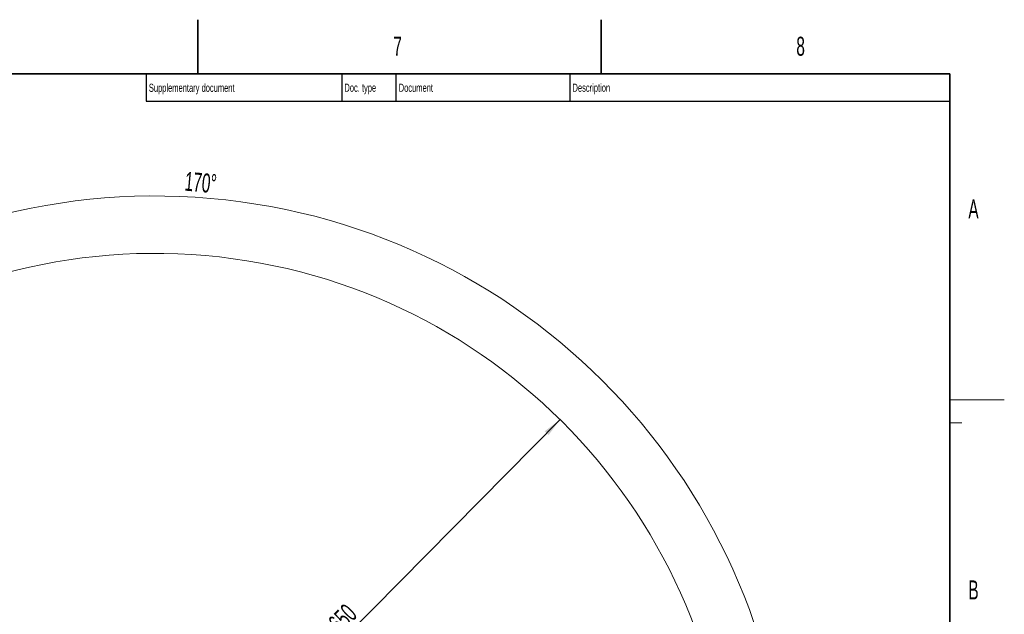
# Model space of a CAD drawing. Header units: millimetres. Extents: x 0 to 14900, y 0 to 10500.
# Tile 54 of 54: x 10368 to 14900, y 7762 to 10500. Entities that reach past the tile are written whole.
import ezdxf

# ---------------------------------------------------------------- set-up
doc = ezdxf.new("R2010")
doc.units = ezdxf.units.MM
doc.header["$LTSCALE"] = 25
doc.styles.add('SLDTEXTSTYLE0', font='TXT', dxfattribs={"width": 0.605})
doc.dimstyles.new('SLDDIMSTYLE2', dxfattribs={"dimtxt": 87.5, "dimasz": 87.5, "dimexe": 0, "dimexo": 0.0625, "dimgap": 21.875, "dimtad": 1, "dimdec": 1, "dimrnd": 1e-09, "dimzin": 12, "dimdsep": 46, "dimtxsty": 'SLDTEXTSTYLE0', "dimsah": 1, "dimcen": 0, "dimadec": 0, "dimazin": 3, "dimtfac": 1, "dimtofl": 0, "dimtmove": 0, "dimatfit": 3, "dimfxl": 1, "dimfrac": 2, "dimtolj": 1, "dimtzin": 12, "dimarcsym": 0})
doc.dimstyles.new('SLDDIMSTYLE3', dxfattribs={"dimtxt": 87.5, "dimasz": 87.5, "dimexe": 0, "dimexo": 0.0625, "dimgap": 21.875, "dimtad": 1, "dimdec": 4, "dimlfac": 25, "dimzin": 12, "dimdsep": 46, "dimtxsty": 'SLDTEXTSTYLE0', "dimsah": 1, "dimcen": 0.09, "dimadec": 1, "dimazin": 3, "dimtfac": 1, "dimtofl": 0, "dimtmove": 0, "dimatfit": 3, "dimfxl": 1, "dimfrac": 2, "dimtolj": 1, "dimtzin": 12, "dimarcsym": 0})

# ---------------------------------------------------------------- blocks, each defined once
blk = doc.blocks.new('_D_7')
at = {"color": 7, "linetype": 'Continuous', "lineweight": 0}
blk.add_line((12855, 8658.6), (10992.2, 6773.9), dxfattribs=at)
at = {"color": 7, "linetype": 'Continuous', "lineweight": 18}
blk.add_solid([(12855, 8658.6), (12784.6, 8605.2), (12802.4, 8587.6)], dxfattribs=at)
at = {"color": 7, "linetype": 'Continuous', "lineweight": 18, "insert": (11717.8, 7668.4), "char_height": 87.5, "attachment_point": 1, "rotation": 45.3346, "style": 'SLDTEXTSTYLE0'}
blk.add_mtext('R2650', dxfattribs=at)
blk = doc.blocks.new('_D_9')
at = {"color": 7, "linetype": 'Continuous', "lineweight": 0}
for p, q in [((8333.2, 7242.8), (8085.1, 7286.5)), ((12311, 6773.9), (13944.1, 6773.9))]:
    blk.add_line(p, q, dxfattribs=at)
at = {"color": 7, "linetype": 'Continuous', "lineweight": 18}
blk.add_arc((10992.2, 6773.9), 2914.4, 0, 170, dxfattribs=at)
for points in [[(8122.1, 7280), (8150.8, 7363.6), (8126.3, 7368.3)], [(13906.6, 6773.9), (13917.8, 6861.6), (13892.8, 6861.2)]]:
    blk.add_solid(points, dxfattribs=at)
at = {"color": 7, "linetype": 'Continuous', "lineweight": 18, "insert": (11132.2, 9800.4), "char_height": 87.5, "attachment_point": 1, "rotation": 355, "style": 'SLDTEXTSTYLE0'}
blk.add_mtext('170°', dxfattribs=at)

msp = doc.modelspace()

# ---------------------------------------------------------------- linework, layer by layer
at = {"color": 7, "linetype": 'Continuous', "lineweight": 35}
for p, q in [((11187.5, 10250), (11187.5, 10500)), ((13043.75, 10500), (13043.75, 10250)), ((14650, 10250), (500, 10250)), ((14650, 10250), (14650, 250))]:
    msp.add_line(p, q, dxfattribs=at)
at = {"color": 7, "linetype": 'Continuous', "lineweight": 25}
for p, q in [((10950, 10250), (10950, 10125)), ((11850, 10250), (11850, 10125)), ((12100, 10250), (12100, 10125)), ((12900, 10250), (12900, 10125)), ((10950, 10125), (14650, 10125))]:
    msp.add_line(p, q, dxfattribs=at)
at = {"color": 7, "linetype": 'Continuous', "lineweight": 18}
for p, q in [((14650, 8750), (14900, 8750)), ((14650, 8643.75), (14705, 8643.75))]:
    msp.add_line(p, q, dxfattribs=at)
msp.add_arc((10992.1794306, 6773.902588), 2650, 190, 170, dxfattribs=at)

# ---------------------------------------------------------------- texts
at = {"color": 7, "linetype": 'Continuous', "lineweight": 0, "attachment_point": 1, "style": 'SLDTEXTSTYLE0'}
for s, insert, char_height in [('7', (12087.919764, 10421.7989346), 87.5), ('8', (13942.8292708, 10421.39854), 87.5), ('Supplementary document', (10962.5212639, 10205.1801908), 37.5), ('Doc. type', (11862.4836823, 10205.5756301), 37.5), ('Document', (12112.5498535, 10205.3904614), 37.5), ('Description', (12912.4479131, 10205.5408121), 37.5), ('A', (14734.5513827, 9672.2830355), 87.5), ('B', (14734.583144, 7918.1448394), 87.5)]:
    msp.add_mtext(s, dxfattribs=dict(at, insert=insert, char_height=char_height))

# ---------------------------------------------------------------- dimensions: what is measured, and where the dimension line sits
at = {"color": 7, "linetype": 'Continuous', "lineweight": 18}
dim = msp.add_angular_dim_2l(base=(11246.1849076, 9677.198475), line1=((12260.9783047, 6773.902588), (9723.3805564, 6773.902588)), line2=((10086.1562978, 6933.6589114), (8382.4388851, 7234.0702588)), dimstyle='SLDDIMSTYLE3', dxfattribs=at)
dim.commit()
dim.dimension.update_dxf_attribs({"geometry": '_D_9', "text_midpoint": (11246.1849076, 9677.198475), "dimtype": 162})
dim = msp.add_radius_dim(center=(10992.1794306, 6773.902588), mpoint=(12855.0361043, 8658.6479323), dimstyle='SLDDIMSTYLE2', dxfattribs=at)
dim.commit()
dim.dimension.update_dxf_attribs({"geometry": '_D_7', "text_midpoint": (11923.6080174, 7716.2755102), "dimtype": 164})

doc.saveas('drawing.dxf')
